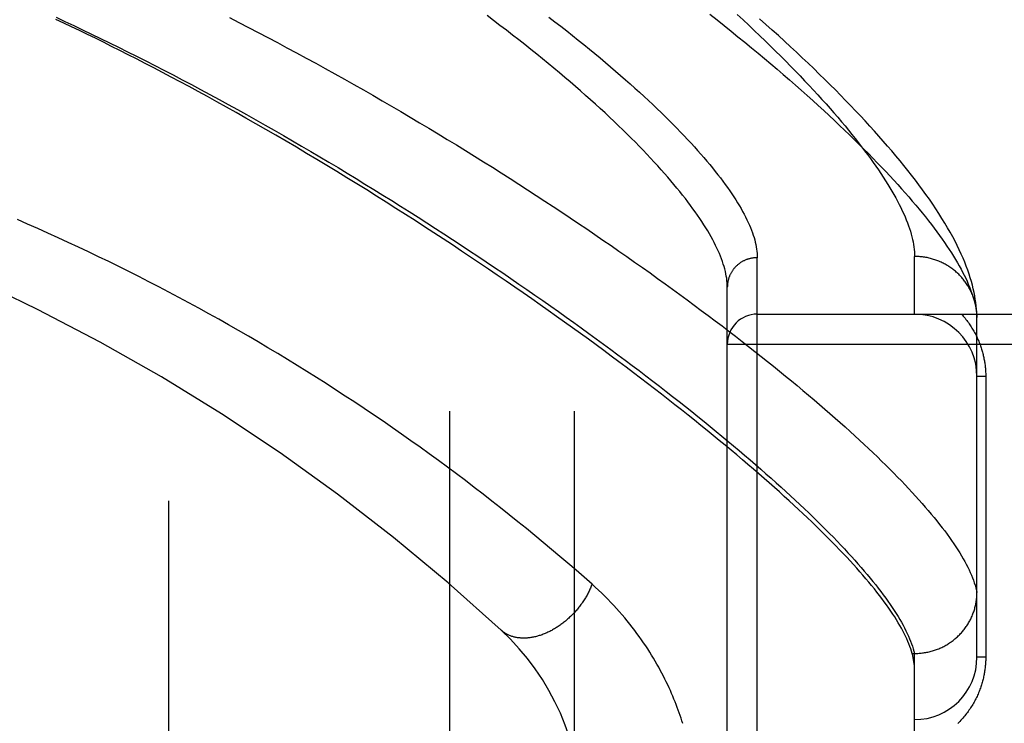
# Model space of a CAD drawing. Header units: inches. Extents: x 0 to 227, y 0 to 147.
# Tile 42 of 256: x 42.44 to 43.426, y 46.582 to 47.287. Entities that reach past the tile are written whole.
import ezdxf

# ---------------------------------------------------------------- set-up
doc = ezdxf.new("R2010")
doc.units = ezdxf.units.IN
doc.header["$LTSCALE"] = 12.466667
doc.header["$MEASUREMENT"] = 0
doc.linetypes.add('HIDDEN', pattern=[0.2, 0.1, -0.1])
for name, color, linetype in [('DEFAULT_2', 8, 'HIDDEN'), ('LEFTHAND_DOOR_ASSEMBLY', 7, 'CONTINUOUS'), ('SUBPANEL', 7, 'CONTINUOUS')]:
    doc.layers.add(name, color=color, linetype=linetype)

msp = doc.modelspace()

# ---------------------------------------------------------------- linework, layer by layer
at = {"layer": 'DEFAULT_2', "color": 8, "linetype": 'HIDDEN'}
msp.add_line((42.5892, 43.06539), (42.5892, 100.16939), dxfattribs=at)
at = {"layer": 'LEFTHAND_DOOR_ASSEMBLY', "color": 8, "linetype": 'HIDDEN'}
for p, q in [((43.17845, 45.93582), (43.17845, 47.04896)), ((43.33595, 46.99239), (43.33595, 47.05021)), ((43.14845, 45.96521), (43.14845, 47.01957)), ((43.17845, 46.99239), (44.24045, 46.99239)), ((43.39845, 46.98901), (43.3984, 46.99141)), ((43.39845, 46.64864), (43.39845, 46.98901)), ((43.14845, 46.96239), (44.24045, 46.96239)), ((43.40724, 46.92989), (43.39845, 46.92989)), ((43.40724, 46.92989), (43.40724, 46.64864)), ((43.33358, 46.65242), (43.33595, 46.65242)), ((43.33595, 46.65242), (43.33709, 46.65243)), ((43.33595, 46.33237), (43.33595, 46.65242)), ((43.40724, 46.64864), (43.39845, 46.64864))]:
    msp.add_line(p, q, dxfattribs=at)
for points in [[(43.13099, 47.29286), (43.13817, 47.28719), (43.14525, 47.28154), (43.15224, 47.27593), (43.15912, 47.27036), (43.16591, 47.26482), (43.17259, 47.25931), (43.17918, 47.25384), (43.18566, 47.24841), (43.19205, 47.24302), (43.19833, 47.23766), (43.20452, 47.23235), (43.2106, 47.22707), (43.21659, 47.22184), (43.22247, 47.21665), (43.22825, 47.2115), (43.23393, 47.20639), (43.23951, 47.20133), (43.24499, 47.19631), (43.25037, 47.19134), (43.25565, 47.18641), (43.26083, 47.18152), (43.26591, 47.17669), (43.27089, 47.17189), (43.27577, 47.16714), (43.28055, 47.16244), (43.28523, 47.15779), (43.28981, 47.15318), (43.29429, 47.14862), (43.29867, 47.14411), (43.30296, 47.13965), (43.30715, 47.13523), (43.31124, 47.13086), (43.31523, 47.12654), (43.31912, 47.12227), (43.32292, 47.11805), (43.32662, 47.11387), (43.33022, 47.10975), (43.33373, 47.10567), (43.33714, 47.10164), (43.34046, 47.09766), (43.34368, 47.09373), (43.34681, 47.08985), (43.34984, 47.08602), (43.35277, 47.08224), (43.35562, 47.0785), (43.35837, 47.07482), (43.36102, 47.07118), (43.36358, 47.06759), (43.36605, 47.06405), (43.36843, 47.06056), (43.37071, 47.05712), (43.37291, 47.05373), (43.37501, 47.05039), (43.37701, 47.04709), (43.37893, 47.04385), (43.38076, 47.04065), (43.38249, 47.03751), (43.38413, 47.03441), (43.38569, 47.03135), (43.38715, 47.02835), (43.38853, 47.0254), (43.38981, 47.02249), (43.39101, 47.01963), (43.39211, 47.01682), (43.39313, 47.01405), (43.39406, 47.01134), (43.3949, 47.00867), (43.39565, 47.00605)], [(43.33358, 46.65242), (43.3329, 46.65475), (43.33213, 46.65713), (43.33127, 46.65955), (43.33032, 46.66201), (43.32929, 46.66451), (43.32817, 46.66706), (43.32697, 46.66965), (43.32567, 46.67229), (43.32429, 46.67497), (43.32282, 46.67769), (43.32127, 46.68045), (43.31962, 46.68326), (43.31789, 46.68612), (43.31607, 46.68902), (43.31416, 46.69196), (43.31216, 46.69494), (43.31008, 46.69797), (43.3079, 46.70105), (43.30564, 46.70417), (43.30328, 46.70733), (43.30084, 46.71054), (43.29831, 46.71379), (43.29569, 46.71709), (43.29298, 46.72044), (43.29018, 46.72382), (43.28728, 46.72726), (43.2843, 46.73074), (43.28123, 46.73426), (43.27807, 46.73783), (43.27482, 46.74144), (43.27147, 46.7451), (43.26804, 46.74881), (43.26451, 46.75256), (43.2609, 46.75635), (43.25719, 46.7602), (43.25339, 46.76408), (43.2495, 46.76801), (43.24551, 46.77199), (43.24144, 46.77602), (43.23727, 46.78008), (43.23301, 46.7842), (43.22865, 46.78836), (43.22421, 46.79256), (43.21967, 46.79681), (43.21503, 46.80111), (43.21031, 46.80545), (43.20549, 46.80984), (43.20058, 46.81427), (43.19557, 46.81874), (43.19047, 46.82327), (43.18528, 46.82783), (43.17999, 46.83244), (43.17461, 46.8371), (43.16913, 46.8418), (43.16356, 46.84654), (43.15789, 46.85133), (43.15213, 46.85616), (43.14628, 46.86104), (43.14033, 46.86595), (43.13428, 46.87092), (43.12814, 46.87592), (43.12191, 46.88097), (43.11558, 46.88606), (43.10915, 46.89119), (43.10263, 46.89636), (43.09602, 46.90157), (43.08931, 46.90683), (43.0825, 46.91212), (43.07561, 46.91746), (43.06861, 46.92283), (43.06152, 46.92824), (43.05434, 46.93369), (43.04706, 46.93918), (43.03969, 46.94471), (43.03223, 46.95027), (43.02467, 46.95586), (43.01702, 46.96149), (43.00928, 46.96716), (43.00144, 46.97286), (42.99351, 46.97859), (42.98549, 46.98436), (42.97738, 46.99015), (42.96918, 46.99597), (42.96088, 47.00183), (42.9525, 47.00771), (42.94403, 47.01361), (42.93547, 47.01955), (42.92683, 47.0255), (42.91809, 47.03148), (42.90927, 47.03749), (42.90037, 47.04351), (42.89138, 47.04955), (42.88231, 47.05561), (42.87315, 47.06168), (42.86392, 47.06777), (42.85461, 47.07387), (42.84522, 47.07998), (42.83576, 47.0861), (42.82621, 47.09224), (42.81659, 47.09837), (42.80691, 47.10451), (42.79715, 47.11065), (42.78733, 47.11679), (42.77744, 47.12292), (42.76749, 47.12905), (42.75748, 47.13517), (42.7474, 47.14129), (42.73726, 47.1474), (42.72707, 47.15349), (42.71685, 47.15955), (42.70662, 47.16557), (42.69641, 47.17153), (42.68627, 47.1774), (42.67621, 47.18318), (42.66624, 47.18885), (42.6564, 47.19441), (42.64671, 47.19984), (42.63716, 47.20515), (42.62776, 47.21033), (42.6185, 47.21539), (42.60937, 47.22034), (42.60036, 47.22518), (42.59147, 47.22992), (42.58268, 47.23457), (42.57397, 47.23913), (42.56536, 47.24361), (42.55682, 47.24801), (42.54838, 47.25232), (42.54005, 47.25654), (42.53182, 47.26068), (42.52368, 47.26473), (42.51561, 47.26872), (42.50759, 47.27264), (42.49964, 47.27649), (42.49174, 47.28029), (42.48389, 47.28403), (42.4761, 47.28771)], [(42.47617, 47.28976), (42.485, 47.28566), (42.49387, 47.28151), (42.50277, 47.27729), (42.51171, 47.27302), (42.52068, 47.26869), (42.52969, 47.2643), (42.53872, 47.25985), (42.54778, 47.25535), (42.55686, 47.25079), (42.56597, 47.24618), (42.5751, 47.24152), (42.58424, 47.2368), (42.5934, 47.23204), (42.60258, 47.22722), (42.61177, 47.22236), (42.62096, 47.21744), (42.63017, 47.21249), (42.63938, 47.20749), (42.64859, 47.20245), (42.65781, 47.19736), (42.66702, 47.19224), (42.67623, 47.18708), (42.68543, 47.18188), (42.69462, 47.17665), (42.70381, 47.17138), (42.71298, 47.16608), (42.72213, 47.16075), (42.73127, 47.15539), (42.74038, 47.15001), (42.74947, 47.1446), (42.75854, 47.13917), (42.76758, 47.13372), (42.77658, 47.12825), (42.78556, 47.12275), (42.79451, 47.11724), (42.80343, 47.11172), (42.81231, 47.10618), (42.82115, 47.10063), (42.82994, 47.09506), (42.8387, 47.08949), (42.84741, 47.08391), (42.85607, 47.07833), (42.86469, 47.07274), (42.87325, 47.06715), (42.88176, 47.06156), (42.89022, 47.05597), (42.89863, 47.05038), (42.90697, 47.0448), (42.91526, 47.03922), (42.92349, 47.03365), (42.93166, 47.02808), (42.93976, 47.02252), (42.9478, 47.01697), (42.95578, 47.01144), (42.96369, 47.00592), (42.97153, 47.00041), (42.9793, 46.99491), (42.98701, 46.98944), (42.99464, 46.98398), (43.0022, 46.97853), (43.0097, 46.97311), (43.01711, 46.96771), (43.02445, 46.96233), (43.03172, 46.95697), (43.03891, 46.95163), (43.04602, 46.94632), (43.05306, 46.94104), (43.06002, 46.93578), (43.0669, 46.93054), (43.0737, 46.92534), (43.08042, 46.92016), (43.08706, 46.91501), (43.09361, 46.90989), (43.10009, 46.9048), (43.10648, 46.89975), (43.11279, 46.89472), (43.11902, 46.88973), (43.12516, 46.88476), (43.13122, 46.87984), (43.1372, 46.87494), (43.14309, 46.87009), (43.14889, 46.86526), (43.15461, 46.86047), (43.16025, 46.85572), (43.16579, 46.85101), (43.17126, 46.84633), (43.17663, 46.84168), (43.18192, 46.83708), (43.18712, 46.83251), (43.19224, 46.82799), (43.19727, 46.8235), (43.20221, 46.81905), (43.20706, 46.81463), (43.21182, 46.81026), (43.2165, 46.80593), (43.22109, 46.80164), (43.22559, 46.79739), (43.23, 46.79318), (43.23433, 46.78901), (43.23856, 46.78488), (43.24271, 46.78079), (43.24677, 46.77675), (43.25074, 46.77274), (43.25462, 46.76878), (43.25841, 46.76486), (43.26212, 46.76098), (43.26574, 46.75715), (43.26926, 46.75335), (43.2727, 46.7496), (43.27605, 46.74589), (43.27931, 46.74223), (43.28248, 46.7386), (43.28557, 46.73502), (43.28856, 46.73149), (43.29147, 46.72799), (43.29429, 46.72454), (43.29701, 46.72113), (43.29965, 46.71777), (43.3022, 46.71445), (43.30467, 46.71117), (43.30704, 46.70794), (43.30932, 46.70475), (43.31152, 46.7016), (43.31363, 46.6985), (43.31565, 46.69544), (43.31758, 46.69243), (43.31942, 46.68946), (43.32117, 46.68653), (43.32284, 46.68364), (43.32441, 46.6808), (43.3259, 46.678), (43.3273, 46.67525), (43.32862, 46.67254), (43.32984, 46.66987), (43.33098, 46.66725), (43.33202, 46.66467), (43.33299, 46.66213)], [(42.64971, 47.28942), (42.65933, 47.28453), (42.66894, 47.27958), (42.67857, 47.27459), (42.68819, 47.26955), (42.69781, 47.26447), (42.70742, 47.25935), (42.71703, 47.25419), (42.72663, 47.24899), (42.73622, 47.24375), (42.74579, 47.23848), (42.75535, 47.23317), (42.76489, 47.22784), (42.77441, 47.22247), (42.78391, 47.21707), (42.79338, 47.21165), (42.80282, 47.2062), (42.81223, 47.20073), (42.82161, 47.19524), (42.83095, 47.18972), (42.84025, 47.18419), (42.84952, 47.17865), (42.85875, 47.17308), (42.86794, 47.1675), (42.87708, 47.16191), (42.88618, 47.15631), (42.89523, 47.1507), (42.90422, 47.14509), (42.91317, 47.13947), (42.92206, 47.13384), (42.93089, 47.12821), (42.93967, 47.12259), (42.94839, 47.11696), (42.95704, 47.11134), (42.96563, 47.10572), (42.97416, 47.10011), (42.98262, 47.0945), (42.99102, 47.0889), (42.99935, 47.08331), (43.00761, 47.07773), (43.0158, 47.07217), (43.02391, 47.06662), (43.03195, 47.06108), (43.03992, 47.05556), (43.04782, 47.05005), (43.05563, 47.04457), (43.06337, 47.0391), (43.07104, 47.03365), (43.07862, 47.02823), (43.08612, 47.02282), (43.09354, 47.01744), (43.10089, 47.01209), (43.10815, 47.00676), (43.11532, 47.00145), (43.12241, 46.99618), (43.12942, 46.99093), (43.13635, 46.9857), (43.14319, 46.98051), (43.14994, 46.97535), (43.15661, 46.97022), (43.16319, 46.96512), (43.16968, 46.96005), (43.17609, 46.95502), (43.18241, 46.95001), (43.18864, 46.94504), (43.19478, 46.94011), (43.20083, 46.93521), (43.2068, 46.93035), (43.21267, 46.92552), (43.21846, 46.92073), (43.22415, 46.91598), (43.22976, 46.91126), (43.23527, 46.90658), (43.2407, 46.90194), (43.24603, 46.89734), (43.25127, 46.89277), (43.25643, 46.88825), (43.26149, 46.88376), (43.26646, 46.87932), (43.27134, 46.87491), (43.27613, 46.87055), (43.28082, 46.86623), (43.28543, 46.86194), (43.28994, 46.8577), (43.29437, 46.8535), (43.2987, 46.84934), (43.30294, 46.84522), (43.30709, 46.84115), (43.31114, 46.83712), (43.31511, 46.83313), (43.31898, 46.82918), (43.32276, 46.82527), (43.32645, 46.82141), (43.33005, 46.81759), (43.33356, 46.81381), (43.33698, 46.81008), (43.34031, 46.80639), (43.34354, 46.80274), (43.34668, 46.79913), (43.34974, 46.79557), (43.3527, 46.79205), (43.35557, 46.78858), (43.35835, 46.78515), (43.36104, 46.78176), (43.36363, 46.77842)], [(43.14845, 47.01957), (43.14841, 47.02169), (43.14829, 47.02385), (43.14809, 47.02605), (43.14781, 47.02829), (43.14745, 47.03057), (43.14701, 47.0329), (43.14648, 47.03527), (43.14588, 47.03767), (43.1452, 47.04012), (43.14443, 47.04261), (43.14358, 47.04515), (43.14265, 47.04772), (43.14164, 47.05034), (43.14054, 47.053), (43.13936, 47.05571), (43.1381, 47.05845), (43.13676, 47.06124), (43.13533, 47.06407), (43.13382, 47.06694), (43.13222, 47.06986), (43.13054, 47.07282), (43.12878, 47.07582), (43.12693, 47.07886), (43.12499, 47.08195), (43.12297, 47.08508), (43.12087, 47.08825), (43.11868, 47.09146), (43.1164, 47.09472), (43.11403, 47.09802), (43.11158, 47.10136), (43.10904, 47.10474), (43.10642, 47.10817), (43.1037, 47.11164), (43.1009, 47.11515), (43.09801, 47.1187), (43.09503, 47.1223), (43.09196, 47.12593), (43.0888, 47.12961), (43.08555, 47.13333), (43.08222, 47.13709), (43.07879, 47.14089), (43.07527, 47.14474), (43.07167, 47.14862), (43.06797, 47.15254), (43.06418, 47.15651), (43.0603, 47.16051), (43.05632, 47.16455), (43.05226, 47.16863), (43.0481, 47.17275), (43.04386, 47.17691), (43.03952, 47.1811), (43.03509, 47.18533), (43.03056, 47.1896), (43.02595, 47.19391), (43.02124, 47.19825), (43.01644, 47.20262), (43.01154, 47.20704), (43.00656, 47.21148), (43.00148, 47.21596), (42.99631, 47.22047), (42.99104, 47.22501), (42.98569, 47.22958), (42.98024, 47.23418), (42.9747, 47.23881), (42.96907, 47.24348), (42.96335, 47.24816), (42.95754, 47.25288), (42.95164, 47.25762), (42.94564, 47.26238), (42.93956, 47.26717), (42.93339, 47.27198), (42.92713, 47.27682), (42.92078, 47.28167), (42.91434, 47.28654), (42.90782, 47.29143)], [(42.9696, 47.29007), (42.97569, 47.2854), (42.98168, 47.28077), (42.98758, 47.27615), (42.99339, 47.27156), (42.99911, 47.267), (43.00473, 47.26247), (43.01027, 47.25796), (43.01571, 47.25348), (43.02106, 47.24904), (43.02632, 47.24462), (43.03149, 47.24024), (43.03656, 47.23588), (43.04154, 47.23156), (43.04643, 47.22728), (43.05122, 47.22302), (43.05593, 47.2188), (43.06054, 47.21462), (43.06506, 47.21047), (43.06948, 47.20636), (43.07382, 47.20228), (43.07806, 47.19824), (43.08221, 47.19424), (43.08627, 47.19027), (43.09024, 47.18634), (43.09412, 47.18245), (43.09791, 47.1786), (43.1016, 47.17478), (43.10521, 47.17101), (43.10872, 47.16727), (43.11215, 47.16358), (43.11548, 47.15992), (43.11873, 47.1563), (43.12189, 47.15272), (43.12495, 47.14919), (43.12793, 47.14569), (43.13082, 47.14223), (43.13363, 47.13882), (43.13634, 47.13544), (43.13897, 47.1321), (43.14151, 47.12881), (43.14396, 47.12556), (43.14633, 47.12234), (43.14861, 47.11917), (43.1508, 47.11604), (43.15291, 47.11295), (43.15493, 47.1099), (43.15687, 47.10689), (43.15872, 47.10393), (43.16049, 47.101), (43.16217, 47.09812), (43.16377, 47.09527), (43.16529, 47.09247), (43.16672, 47.08971), (43.16806, 47.08699), (43.16933, 47.08431), (43.17051, 47.08167), (43.17161, 47.07907), (43.17262, 47.07652), (43.17356, 47.074), (43.17441, 47.07152), (43.17518, 47.06909), (43.17587, 47.06669), (43.17647, 47.06434), (43.177, 47.06203), (43.17744, 47.05975), (43.1778, 47.05752), (43.17809, 47.05532), (43.17829, 47.05316), (43.17841, 47.05104), (43.17845, 47.04896)], [(43.1584, 47.29253), (43.16419, 47.28716), (43.16989, 47.28183), (43.17548, 47.27655), (43.18097, 47.27131), (43.18635, 47.26611), (43.19164, 47.26097), (43.19683, 47.25587), (43.20191, 47.25081), (43.2069, 47.24581), (43.21178, 47.24085), (43.21657, 47.23594), (43.22126, 47.23108), (43.22584, 47.22627), (43.23033, 47.2215), (43.23472, 47.21679), (43.23901, 47.21213), (43.2432, 47.20751), (43.2473, 47.20295), (43.25129, 47.19844), (43.25519, 47.19398), (43.259, 47.18957), (43.2627, 47.18521), (43.26631, 47.1809), (43.26983, 47.17664), (43.27325, 47.17243), (43.27657, 47.16828), (43.2798, 47.16417), (43.28294, 47.16012), (43.28598, 47.15612), (43.28893, 47.15217), (43.29178, 47.14827), (43.29454, 47.14442), (43.29721, 47.14063), (43.29979, 47.13688), (43.30228, 47.13319), (43.30467, 47.12955), (43.30697, 47.12596), (43.30919, 47.12242), (43.31131, 47.11893), (43.31334, 47.11549), (43.31529, 47.1121), (43.31714, 47.10876), (43.31891, 47.10548), (43.32058, 47.10224), (43.32217, 47.09906), (43.32367, 47.09592), (43.32508, 47.09284), (43.32641, 47.08981), (43.32764, 47.08682), (43.32879, 47.08389), (43.32986, 47.081), (43.33083, 47.07817), (43.33173, 47.07538), (43.33253, 47.07265), (43.33325, 47.06996), (43.33388, 47.06732), (43.33443, 47.06473), (43.3349, 47.06219), (43.33528, 47.0597), (43.33557, 47.05725), (43.33578, 47.05485), (43.33591, 47.05251), (43.33595, 47.05021)], [(43.3984, 46.99141), (43.39825, 46.99437), (43.39802, 46.99745), (43.3977, 47.00063), (43.3973, 47.00389), (43.3968, 47.00723), (43.39621, 47.01064), (43.39552, 47.01413), (43.39473, 47.01768), (43.39384, 47.0213), (43.39285, 47.02498), (43.39174, 47.02872), (43.39053, 47.03253), (43.3892, 47.0364), (43.38775, 47.04033), (43.38619, 47.04434), (43.3845, 47.04841), (43.38269, 47.05256), (43.38075, 47.05678), (43.37868, 47.06107), (43.37648, 47.06544), (43.37414, 47.06988), (43.37166, 47.07439), (43.36904, 47.07898), (43.3663, 47.08364), (43.36342, 47.08834), (43.36042, 47.09309), (43.35731, 47.09787), (43.3541, 47.10267), (43.35079, 47.10748), (43.3474, 47.11229), (43.34393, 47.11709), (43.34038, 47.12189), (43.33675, 47.1267), (43.33304, 47.13151), (43.32924, 47.13634), (43.32536, 47.14119), (43.32139, 47.14606), (43.31733, 47.15095), (43.31318, 47.15587), (43.30895, 47.16081), (43.30463, 47.16578), (43.30022, 47.17077), (43.29573, 47.17579), (43.29115, 47.18083), (43.28649, 47.1859), (43.28173, 47.191), (43.27689, 47.19613), (43.27196, 47.20129), (43.26695, 47.20648), (43.26184, 47.21171), (43.25664, 47.21697), (43.25134, 47.22226), (43.24596, 47.22759), (43.24048, 47.23295), (43.23492, 47.23834), (43.22926, 47.24377), (43.22351, 47.24923), (43.21767, 47.25472), (43.21173, 47.26025), (43.20571, 47.26581), (43.19958, 47.27141), (43.19337, 47.27704), (43.18706, 47.2827), (43.18066, 47.2884)], [(43.01293, 46.7217), (43.00494, 46.72874), (42.9969, 46.73575), (42.98881, 46.74274), (42.98065, 46.74971), (42.97241, 46.75668), (42.96409, 46.76365), (42.9557, 46.7706), (42.94724, 46.77754), (42.93871, 46.78446), (42.93011, 46.79137), (42.92144, 46.79825), (42.91271, 46.80512), (42.90392, 46.81196), (42.89507, 46.81877), (42.88616, 46.82555), (42.87719, 46.8323), (42.86816, 46.83902), (42.85909, 46.84571), (42.84996, 46.85236), (42.84078, 46.85897), (42.83156, 46.86554), (42.82229, 46.87208), (42.81297, 46.87857), (42.80361, 46.88502), (42.79421, 46.89142), (42.78476, 46.89778), (42.77528, 46.9041), (42.76576, 46.91037), (42.7562, 46.91659), (42.74661, 46.92276), (42.73698, 46.92888), (42.72732, 46.93495), (42.71763, 46.94097), (42.70791, 46.94694), (42.69816, 46.95286), (42.68838, 46.95872), (42.67857, 46.96453), (42.66874, 46.97029), (42.65889, 46.97599), (42.64901, 46.98163), (42.6391, 46.98723), (42.62918, 46.99276), (42.61923, 46.99824), (42.60926, 47.00367), (42.59928, 47.00903), (42.58927, 47.01434), (42.57925, 47.0196), (42.56921, 47.0248), (42.55915, 47.02993), (42.54908, 47.03502), (42.53899, 47.04004), (42.52889, 47.04501), (42.51878, 47.04992), (42.50865, 47.05477), (42.49851, 47.05957), (42.48836, 47.0643), (42.4782, 47.06898), (42.46803, 47.0736), (42.45785, 47.07817), (42.44766, 47.08267), (42.43746, 47.08712)], [(43.17845, 47.04896), (43.1778, 47.04896), (43.17714, 47.04894), (43.17649, 47.0489), (43.17584, 47.04885), (43.17518, 47.04879), (43.17453, 47.04871), (43.17389, 47.04862), (43.17324, 47.04852), (43.1726, 47.0484), (43.17196, 47.04827), (43.17132, 47.04812), (43.17069, 47.04796), (43.17006, 47.04779), (43.16943, 47.0476), (43.16881, 47.0474), (43.16819, 47.04719), (43.16758, 47.04697), (43.16697, 47.04673), (43.16637, 47.04647), (43.16577, 47.04621), (43.16518, 47.04593), (43.1646, 47.04564), (43.16402, 47.04534), (43.16345, 47.04503), (43.16289, 47.0447), (43.16233, 47.04436), (43.16178, 47.04401), (43.16124, 47.04365), (43.16071, 47.04328), (43.16019, 47.04289), (43.15967, 47.04249), (43.15917, 47.04209), (43.15867, 47.04167), (43.15818, 47.04124), (43.1577, 47.0408), (43.15724, 47.04036), (43.15678, 47.0399), (43.15633, 47.03943), (43.15589, 47.03895), (43.15547, 47.03847), (43.15505, 47.03797), (43.15465, 47.03747), (43.15426, 47.03695), (43.15388, 47.03643), (43.15351, 47.0359), (43.15315, 47.03537), (43.1528, 47.03482), (43.15247, 47.03427), (43.15215, 47.03371), (43.15184, 47.03315), (43.15154, 47.03257), (43.15126, 47.032), (43.15099, 47.03141), (43.15073, 47.03082), (43.15049, 47.03023), (43.15026, 47.02963), (43.15004, 47.02902), (43.14984, 47.02841), (43.14965, 47.0278), (43.14947, 47.02718), (43.14931, 47.02656), (43.14916, 47.02594), (43.14903, 47.02531), (43.14891, 47.02468), (43.1488, 47.02405), (43.14871, 47.02341), (43.14863, 47.02277), (43.14856, 47.02214), (43.14851, 47.0215), (43.14848, 47.02086), (43.14846, 47.02022), (43.14845, 47.01957)], [(43.39836, 46.99236), (43.39828, 46.99348), (43.39819, 46.99459), (43.39807, 46.9957), (43.39794, 46.99681), (43.39778, 46.99792), (43.39761, 46.99902), (43.39741, 47.00012), (43.39719, 47.00122), (43.39695, 47.00231), (43.3967, 47.0034), (43.39642, 47.00449), (43.39612, 47.00557), (43.3958, 47.00664), (43.39546, 47.00771), (43.3951, 47.00877), (43.39472, 47.00982), (43.39433, 47.01087), (43.39391, 47.01191), (43.39347, 47.01294), (43.39302, 47.01397), (43.39254, 47.01498), (43.39205, 47.01599), (43.39153, 47.01699), (43.391, 47.01798), (43.39045, 47.01896), (43.38989, 47.01993), (43.3893, 47.02089), (43.3887, 47.02184), (43.38807, 47.02278), (43.38744, 47.0237), (43.38678, 47.02462), (43.38611, 47.02552), (43.38542, 47.02641), (43.38471, 47.02729), (43.38399, 47.02815), (43.38325, 47.02901), (43.3825, 47.02985), (43.38173, 47.03067), (43.38094, 47.03148), (43.38014, 47.03228), (43.37933, 47.03306), (43.3785, 47.03383), (43.37766, 47.03459), (43.3768, 47.03533), (43.37593, 47.03605), (43.37505, 47.03675), (43.37415, 47.03745), (43.37324, 47.03812), (43.37232, 47.03878), (43.37138, 47.03942), (43.37044, 47.04005), (43.36948, 47.04066), (43.36851, 47.04125), (43.36753, 47.04182), (43.36654, 47.04238), (43.36554, 47.04291), (43.36453, 47.04343), (43.36351, 47.04394), (43.36248, 47.04442), (43.36144, 47.04488), (43.36039, 47.04533), (43.35934, 47.04576), (43.35828, 47.04617), (43.35721, 47.04656), (43.35613, 47.04693), (43.35505, 47.04728), (43.35396, 47.04761), (43.35286, 47.04792), (43.35176, 47.04822), (43.35065, 47.04849), (43.34954, 47.04874), (43.34842, 47.04898), (43.3473, 47.04919), (43.34618, 47.04938), (43.34505, 47.04955), (43.34392, 47.04971), (43.34279, 47.04984), (43.34165, 47.04995), (43.34051, 47.05004), (43.33937, 47.05011), (43.33823, 47.05017), (43.33709, 47.0502), (43.33595, 47.05021)], [(43.39565, 47.00605), (43.39631, 47.00347), (43.39689, 47.00095), (43.39737, 46.99847), (43.39777, 46.99603), (43.39809, 46.99364), (43.39831, 46.9913), (43.39845, 46.98901)], [(43.38293, 46.99239), (43.38386, 46.99136), (43.38478, 46.99031), (43.38567, 46.98926), (43.38654, 46.9882), (43.38739, 46.98714), (43.38822, 46.98607), (43.38903, 46.985), (43.38982, 46.98393), (43.39058, 46.98284), (43.39133, 46.98176), (43.39206, 46.98067), (43.39276, 46.97957), (43.39345, 46.97848), (43.39412, 46.97738), (43.39477, 46.97628), (43.3954, 46.97517), (43.39601, 46.97407), (43.3966, 46.97296), (43.39717, 46.97185), (43.39773, 46.97074), (43.39827, 46.96962), (43.39879, 46.96851), (43.39929, 46.96739), (43.39978, 46.96628), (43.40025, 46.96516), (43.4007, 46.96405), (43.40113, 46.96294), (43.40155, 46.96183), (43.40195, 46.96072), (43.40233, 46.95962), (43.4027, 46.95852), (43.40305, 46.95742), (43.40338, 46.95633), (43.4037, 46.95524), (43.404, 46.95416), (43.40428, 46.95308), (43.40456, 46.952), (43.40481, 46.95093), (43.40506, 46.94986), (43.40529, 46.94879), (43.4055, 46.94773), (43.4057, 46.94667), (43.40589, 46.94561), (43.40607, 46.94456), (43.40623, 46.9435), (43.40638, 46.94245), (43.40652, 46.9414), (43.40664, 46.94035), (43.40676, 46.93931), (43.40686, 46.93827), (43.40695, 46.93722), (43.40702, 46.93618), (43.40709, 46.93515), (43.40714, 46.93411), (43.40718, 46.93306), (43.40721, 46.93201), (43.40723, 46.93096), (43.40724, 46.92989)], [(43.36363, 46.77842), (43.36614, 46.77512), (43.36855, 46.77187), (43.37088, 46.76865), (43.37311, 46.76549), (43.37526, 46.76236), (43.37731, 46.75928), (43.37927, 46.75625), (43.38114, 46.75326), (43.38293, 46.75031), (43.38462, 46.7474), (43.38622, 46.74454), (43.38773, 46.74173), (43.38916, 46.73895), (43.39049, 46.73622), (43.39173, 46.73354), (43.39288, 46.7309), (43.39395, 46.7283), (43.39492, 46.72574), (43.3958, 46.72323), (43.3966, 46.72076), (43.39731, 46.71834), (43.39792, 46.71596), (43.39845, 46.71362)], [(43.01293, 46.7217), (43.01256, 46.72071), (43.01217, 46.71972), (43.01176, 46.71874), (43.01134, 46.71775), (43.0109, 46.71676), (43.01045, 46.71578), (43.00998, 46.7148), (43.0095, 46.71382), (43.009, 46.71284), (43.00849, 46.71187), (43.00796, 46.7109), (43.00742, 46.70993), (43.00686, 46.70897), (43.00629, 46.70801), (43.0057, 46.70706), (43.0051, 46.70611), (43.00449, 46.70517), (43.00386, 46.70423), (43.00322, 46.7033), (43.00257, 46.70237), (43.0019, 46.70145), (43.00123, 46.70054), (43.00054, 46.69963), (42.99983, 46.69873), (42.99912, 46.69784), (42.99839, 46.69696), (42.99766, 46.69609), (42.99691, 46.69522), (42.99615, 46.69436), (42.99538, 46.69352), (42.9946, 46.69268), (42.99381, 46.69185), (42.99301, 46.69103), (42.9922, 46.69022), (42.99138, 46.68943), (42.99055, 46.68864), (42.98971, 46.68786), (42.98887, 46.6871), (42.98801, 46.68635), (42.98715, 46.68561), (42.98628, 46.68488), (42.98541, 46.68416), (42.98452, 46.68346), (42.98363, 46.68277), (42.98274, 46.68209), (42.98183, 46.68143), (42.98092, 46.68077), (42.98001, 46.68014), (42.97909, 46.67951), (42.97817, 46.6789), (42.97724, 46.67831), (42.9763, 46.67773), (42.97537, 46.67716), (42.97443, 46.67661), (42.97348, 46.67608), (42.97254, 46.67556), (42.97159, 46.67505), (42.97063, 46.67457), (42.96968, 46.67409), (42.96872, 46.67364), (42.96777, 46.6732), (42.96681, 46.67277), (42.96585, 46.67236), (42.96489, 46.67197), (42.96393, 46.6716), (42.96297, 46.67124), (42.96201, 46.6709), (42.96105, 46.67057), (42.96009, 46.67027), (42.95914, 46.66998), (42.95818, 46.6697), (42.95723, 46.66945), (42.95628, 46.66921), (42.95534, 46.66899), (42.95439, 46.66879), (42.95345, 46.66861), (42.95252, 46.66844), (42.95158, 46.66829), (42.95066, 46.66816), (42.94973, 46.66805), (42.94881, 46.66795), (42.9479, 46.66788), (42.94699, 46.66782), (42.94609, 46.66778), (42.9452, 46.66776), (42.94431, 46.66775), (42.94342, 46.66777), (42.94255, 46.6678), (42.94168, 46.66785), (42.94082, 46.66792), (42.93997, 46.668), (42.93912, 46.66811), (42.93829, 46.66823), (42.93746, 46.66837), (42.93664, 46.66853), (42.93584, 46.6687), (42.93504, 46.6689), (42.93425, 46.66911), (42.93347, 46.66934), (42.9327, 46.66958), (42.93194, 46.66985), (42.9312, 46.67013), (42.93046, 46.67043), (42.92974, 46.67075), (42.92902, 46.67108), (42.92832, 46.67143), (42.92764, 46.6718), (42.92696, 46.67218), (42.9263, 46.67258), (42.92564, 46.673), (42.92501, 46.67343), (42.92438, 46.67388), (42.92377, 46.67435), (42.92317, 46.67483), (42.92259, 46.67532), (42.92202, 46.67584)], [(43.10385, 46.58236), (43.10301, 46.58499), (43.10213, 46.58764), (43.10122, 46.59032), (43.10028, 46.59301), (43.0993, 46.59571), (43.09829, 46.59844), (43.09724, 46.60119), (43.09615, 46.60396), (43.09502, 46.60674), (43.09385, 46.60955), (43.09264, 46.61237), (43.09139, 46.61522), (43.09009, 46.61808), (43.08875, 46.62096), (43.08736, 46.62386), (43.08592, 46.62678), (43.08444, 46.62972), (43.08291, 46.63268), (43.08132, 46.63566), (43.07969, 46.63865), (43.078, 46.64166), (43.07626, 46.64468), (43.07446, 46.64772), (43.07261, 46.65078), (43.0707, 46.65384), (43.06873, 46.65692), (43.0667, 46.66002), (43.06461, 46.66312), (43.06246, 46.66623), (43.06025, 46.66934), (43.05798, 46.67247), (43.05565, 46.67559), (43.05325, 46.67872), (43.05079, 46.68185), (43.04826, 46.68498), (43.04567, 46.68811), (43.04301, 46.69123), (43.04029, 46.69434), (43.03751, 46.69745), (43.03466, 46.70054), (43.03174, 46.70362), (43.02877, 46.70668), (43.02573, 46.70973), (43.02262, 46.71275), (43.01946, 46.71576), (43.01623, 46.71874), (43.01293, 46.7217)], [(43.33709, 46.65243), (43.33822, 46.65246), (43.33935, 46.65251), (43.34047, 46.65258), (43.3416, 46.65267), (43.34272, 46.65278), (43.34384, 46.65291), (43.34496, 46.65306), (43.34607, 46.65323), (43.34718, 46.65342), (43.34829, 46.65362), (43.3494, 46.65385), (43.3505, 46.6541), (43.35159, 46.65437), (43.35268, 46.65465), (43.35377, 46.65496), (43.35484, 46.65528), (43.35592, 46.65563), (43.35698, 46.65599), (43.35804, 46.65637), (43.35909, 46.65677), (43.36014, 46.65719), (43.36117, 46.65762), (43.3622, 46.65808), (43.36322, 46.65855), (43.36423, 46.65904), (43.36523, 46.65955), (43.36623, 46.66008), (43.36721, 46.66062), (43.36818, 46.66118), (43.36914, 46.66176), (43.37009, 46.66236), (43.37103, 46.66297), (43.37196, 46.6636), (43.37288, 46.66424), (43.37378, 46.6649), (43.37467, 46.66558), (43.37555, 46.66627), (43.37642, 46.66698), (43.37727, 46.6677), (43.37811, 46.66844), (43.37894, 46.66919), (43.37975, 46.66996), (43.38055, 46.67074), (43.38133, 46.67154), (43.3821, 46.67235), (43.38285, 46.67317), (43.38359, 46.674), (43.38431, 46.67485), (43.38502, 46.67571), (43.38571, 46.67659), (43.38638, 46.67747), (43.38704, 46.67837), (43.38768, 46.67928), (43.38831, 46.6802), (43.38892, 46.68113), (43.38951, 46.68207), (43.39008, 46.68302), (43.39063, 46.68398), (43.39117, 46.68496), (43.39169, 46.68594), (43.39219, 46.68693), (43.39267, 46.68792), (43.39314, 46.68893), (43.39359, 46.68995), (43.39401, 46.69097), (43.39442, 46.692), (43.39481, 46.69304), (43.39518, 46.69408), (43.39553, 46.69513), (43.39586, 46.69619), (43.39617, 46.69725), (43.39646, 46.69831), (43.39674, 46.69939), (43.39699, 46.70046), (43.39722, 46.70154), (43.39743, 46.70263), (43.39763, 46.70372), (43.3978, 46.70481), (43.39795, 46.7059), (43.39808, 46.707), (43.3982, 46.7081), (43.39829, 46.7092), (43.39836, 46.7103), (43.39841, 46.71141), (43.39844, 46.71251), (43.39845, 46.71362)], [(43.33299, 46.66213), (43.33386, 46.65964), (43.33464, 46.65719), (43.33534, 46.65478), (43.33595, 46.65242)], [(43.33595, 46.63645), (43.33591, 46.63832), (43.3358, 46.64022), (43.33562, 46.64217), (43.33536, 46.64414), (43.33503, 46.64616), (43.33462, 46.64821), (43.33414, 46.6503), (43.33358, 46.65242)], [(43.40724, 46.64864), (43.40723, 46.64757), (43.40721, 46.64649), (43.40718, 46.64542), (43.40714, 46.64436), (43.40708, 46.64328), (43.40701, 46.64221), (43.40693, 46.64113), (43.40684, 46.64005), (43.40673, 46.63897), (43.40661, 46.63788), (43.40647, 46.63679), (43.40633, 46.6357), (43.40617, 46.63461), (43.40599, 46.63351), (43.4058, 46.63241), (43.4056, 46.6313), (43.40538, 46.63019), (43.40514, 46.62908), (43.40489, 46.62796), (43.40463, 46.62684), (43.40435, 46.62571), (43.40405, 46.62457), (43.40374, 46.62343), (43.4034, 46.62229), (43.40305, 46.62114), (43.40269, 46.61998), (43.4023, 46.61883), (43.40189, 46.61766), (43.40147, 46.6165), (43.40103, 46.61533), (43.40057, 46.61416), (43.40009, 46.61299), (43.39959, 46.61181), (43.39907, 46.61064), (43.39853, 46.60947), (43.39797, 46.6083), (43.3974, 46.60713), (43.3968, 46.60596), (43.39618, 46.6048), (43.39555, 46.60363), (43.39489, 46.60247), (43.39421, 46.60131), (43.39351, 46.60015), (43.39278, 46.59899), (43.39204, 46.59784), (43.39127, 46.59669), (43.39048, 46.59555), (43.38967, 46.59441), (43.38884, 46.59328), (43.38798, 46.59215), (43.3871, 46.59102), (43.38619, 46.5899), (43.38526, 46.58879), (43.38431, 46.58769), (43.38334, 46.58659), (43.38234, 46.5855), (43.38131, 46.58442), (43.38026, 46.58335), (43.37919, 46.58229)]]:
    msp.add_lwpolyline(points, dxfattribs=at)
for centre, radius, start, end in [((41.56324, 45.20828), 2, 47.20408, 79.66582), ((43.17845, 46.96239), 0.03, 90, 180), ((43.33595, 46.92989), 0.0625, 0, 90), ((42.75217, 46.49239), 0.25, 312.79592, 47.20408), ((43.33595, 46.64864), 0.0625, 270, 360)]:
    msp.add_arc(centre, radius, start, end, dxfattribs=at)
at = {"layer": 'SUBPANEL', "color": 8, "linetype": 'HIDDEN'}
for p, q in [((42.87045, 45.64864), (42.87045, 97.58614)), ((42.99545, 45.64864), (42.99545, 97.58614))]:
    msp.add_line(p, q, dxfattribs=at)

doc.saveas('drawing.dxf')
